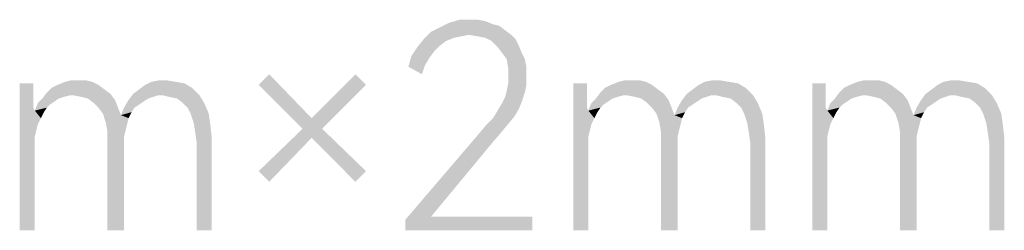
# Model space of a CAD drawing. Header units: millimetres. Extents: x 0 to 297, y 0 to 210.
# Tile 120 of 122: x 250.56 to 259.11, y 164.43 to 166.26. Entities that reach past the tile are written whole.
import ezdxf

# ---------------------------------------------------------------- set-up
doc = ezdxf.new("R2010")
doc.units = ezdxf.units.MM
doc.header["$LTSCALE"] = 16.335
doc.layers.get('0').update_dxf_attribs({"linetype": 'CONTINUOUS'})

msp = doc.modelspace()

# ---------------------------------------------------------------- linework, layer by layer
at = {"color": 7, "linetype": 'CONTINUOUS'}
for points in [[(254.7753, 166.1659), (254.1315, 166.1528), (254.2104, 166.1922)], [(254.6702, 166.2184), (254.2104, 166.1922), (254.2892, 166.2316)], [(254.6702, 166.2184), (254.7228, 166.2053), (254.2104, 166.1922)], [(254.2104, 166.1922), (254.7228, 166.2053), (254.7753, 166.1659)], [(254.5388, 166.2579), (254.6045, 166.2447), (254.2892, 166.2316)], [(254.4732, 166.2579), (254.5388, 166.2579), (254.2892, 166.2316)], [(254.4732, 166.2579), (254.2892, 166.2316), (254.3812, 166.2579)], [(254.2892, 166.2316), (254.6045, 166.2447), (254.6702, 166.2184)], [(254.46, 166.1265), (254.0659, 166.0871), (254.1315, 166.1528)], [(254.46, 166.1265), (254.3943, 166.1133), (254.0659, 166.0871)], [(254.3943, 166.1133), (254.3286, 166.1002), (254.0659, 166.0871)], [(254.46, 166.1265), (254.1315, 166.1528), (254.7753, 166.1659)], [(254.46, 166.1265), (254.7753, 166.1659), (254.8279, 166.1265)], [(254.8279, 166.1265), (254.5388, 166.1133), (254.46, 166.1265)], [(254.6045, 166.1002), (254.5388, 166.1133), (254.8279, 166.1265)], [(254.6045, 166.1002), (254.8279, 166.1265), (254.8673, 166.0871)], [(254.1578, 165.982), (253.9607, 165.9425), (254.0133, 166.0214)], [(254.2629, 166.0739), (254.0133, 166.0214), (254.0659, 166.0871)], [(254.2629, 166.0739), (254.2104, 166.0345), (254.0133, 166.0214)], [(254.0133, 166.0214), (254.2104, 166.0345), (254.1578, 165.982)], [(254.0659, 166.0871), (254.3286, 166.1002), (254.2629, 166.0739)], [(254.8673, 166.0871), (254.6571, 166.0739), (254.6045, 166.1002)], [(254.6571, 166.0739), (254.8673, 166.0871), (254.8936, 166.0345)], [(254.8936, 166.0345), (254.7096, 166.0214), (254.6571, 166.0739)], [(254.7491, 165.9688), (254.7096, 166.0214), (254.8936, 166.0345)], [(254.7491, 165.9688), (254.8936, 166.0345), (254.9199, 165.9688)], [(254.1184, 165.9294), (253.9345, 165.8506), (253.9607, 165.9425)], [(253.9607, 165.9425), (254.1578, 165.982), (254.1184, 165.9294)], [(254.9199, 165.9688), (254.7885, 165.9163), (254.7491, 165.9688)], [(254.7885, 165.9163), (254.9199, 165.9688), (254.9461, 165.9163)], [(254.1184, 165.9294), (254.079, 165.8637), (253.9345, 165.8506)], [(253.9345, 165.8506), (254.079, 165.8637), (254.0527, 165.7849)], [(254.9461, 165.9163), (254.8016, 165.8374), (254.7885, 165.9163)], [(254.9461, 165.9163), (254.9593, 165.8506), (254.8016, 165.8374)], [(254.8016, 165.7717), (254.8016, 165.8374), (254.9593, 165.8506)], [(254.8016, 165.7717), (254.9593, 165.8506), (254.9593, 165.7717)], [(252.6337, 165.6929), (252.7257, 165.7849), (253.0936, 165.4039)], [(253.5666, 165.6929), (253.0936, 165.4039), (253.4746, 165.7849)], [(254.9593, 165.7717), (254.8016, 165.706), (254.8016, 165.7717)], [(254.8016, 165.706), (254.9593, 165.7717), (254.9593, 165.6929)], [(250.6761, 165.706), (250.6761, 165.6141), (250.5578, 164.4316)], [(250.6761, 165.706), (250.5578, 164.4316), (250.5578, 165.706)], [(251.241, 165.6929), (250.8337, 165.6666), (250.8863, 165.6929)], [(250.8337, 165.6666), (251.241, 165.6929), (251.2936, 165.6535)], [(251.1885, 165.7192), (250.8863, 165.6929), (250.952, 165.7192)], [(250.8863, 165.6929), (251.1885, 165.7192), (251.241, 165.6929)], [(251.0702, 165.7323), (251.1359, 165.7323), (250.952, 165.7192)], [(251.0702, 165.7323), (250.952, 165.7192), (251.0045, 165.7323)], [(250.952, 165.7192), (251.1359, 165.7323), (251.1885, 165.7192)], [(252.0556, 165.6666), (251.5958, 165.6535), (251.6483, 165.6929)], [(251.9111, 165.7192), (251.9899, 165.706), (251.6483, 165.6929)], [(251.9111, 165.7192), (251.6483, 165.6929), (251.7009, 165.7192)], [(251.6483, 165.6929), (251.9899, 165.706), (252.0556, 165.6666)], [(251.8323, 165.7323), (251.7009, 165.7192), (251.7666, 165.7323)], [(251.7009, 165.7192), (251.8323, 165.7323), (251.9111, 165.7192)], [(253.0936, 165.4039), (253.0148, 165.3119), (252.6337, 165.6929)], [(253.0148, 165.3119), (253.0936, 165.4039), (253.5666, 165.6929)], [(253.0148, 165.3119), (253.5666, 165.6929), (253.1856, 165.3119)], [(254.9593, 165.6929), (254.7885, 165.6403), (254.8016, 165.706)], [(254.7885, 165.6403), (254.9593, 165.6929), (254.9461, 165.6272)], [(255.4848, 165.706), (255.4848, 165.6141), (255.3666, 164.4316)], [(255.4848, 165.706), (255.3666, 164.4316), (255.3666, 165.706)], [(256.0498, 165.6929), (255.6425, 165.6666), (255.695, 165.6929)], [(255.6425, 165.6666), (256.0498, 165.6929), (256.1023, 165.6535)], [(255.9972, 165.7192), (255.695, 165.6929), (255.7607, 165.7192)], [(255.695, 165.6929), (255.9972, 165.7192), (256.0498, 165.6929)], [(255.879, 165.7323), (255.9447, 165.7323), (255.7607, 165.7192)], [(255.879, 165.7323), (255.7607, 165.7192), (255.8133, 165.7323)], [(255.7607, 165.7192), (255.9447, 165.7323), (255.9972, 165.7192)], [(256.8644, 165.6666), (256.4045, 165.6535), (256.4571, 165.6929)], [(256.7199, 165.7192), (256.7987, 165.706), (256.4571, 165.6929)], [(256.7199, 165.7192), (256.4571, 165.6929), (256.5096, 165.7192)], [(256.4571, 165.6929), (256.7987, 165.706), (256.8644, 165.6666)], [(256.641, 165.7323), (256.5096, 165.7192), (256.5753, 165.7323)], [(256.5096, 165.7192), (256.641, 165.7323), (256.7199, 165.7192)], [(257.5607, 165.706), (257.5607, 165.6141), (257.4425, 164.4316)], [(257.5607, 165.706), (257.4425, 164.4316), (257.4425, 165.706)], [(258.1257, 165.6929), (257.7184, 165.6666), (257.771, 165.6929)], [(257.7184, 165.6666), (258.1257, 165.6929), (258.1783, 165.6535)], [(258.0732, 165.7192), (257.771, 165.6929), (257.8367, 165.7192)], [(257.771, 165.6929), (258.0732, 165.7192), (258.1257, 165.6929)], [(257.9549, 165.7323), (258.0206, 165.7323), (257.8367, 165.7192)], [(257.9549, 165.7323), (257.8367, 165.7192), (257.8892, 165.7323)], [(257.8367, 165.7192), (258.0206, 165.7323), (258.0732, 165.7192)], [(258.9403, 165.6666), (258.4805, 165.6535), (258.533, 165.6929)], [(258.7958, 165.7192), (258.8746, 165.706), (258.533, 165.6929)], [(258.7958, 165.7192), (258.533, 165.6929), (258.5856, 165.7192)], [(258.533, 165.6929), (258.8746, 165.706), (258.9403, 165.6666)], [(258.7169, 165.7323), (258.5856, 165.7192), (258.6513, 165.7323)], [(258.5856, 165.7192), (258.7169, 165.7323), (258.7958, 165.7192)], [(250.6761, 165.6141), (250.6761, 165.5484), (250.5578, 164.4316)], [(250.9914, 165.6009), (250.7549, 165.5747), (250.7943, 165.6272)], [(250.9914, 165.6009), (250.9388, 165.5878), (250.7549, 165.5747)], [(251.2936, 165.6535), (250.7943, 165.6272), (250.8337, 165.6666)], [(250.7943, 165.6272), (251.2936, 165.6535), (251.3461, 165.6141)], [(250.7943, 165.6272), (251.3461, 165.6141), (250.9914, 165.6009)], [(251.0308, 165.6009), (250.9914, 165.6009), (251.3461, 165.6141)], [(251.0965, 165.5878), (251.0308, 165.6009), (251.3461, 165.6141)], [(251.1491, 165.5747), (251.0965, 165.5878), (251.3461, 165.6141)], [(251.1491, 165.5747), (251.3461, 165.6141), (251.3856, 165.5615)], [(251.7534, 165.6009), (251.5038, 165.5615), (251.5432, 165.6141)], [(251.7534, 165.6009), (251.714, 165.5878), (251.5038, 165.5615)], [(251.5432, 165.6141), (251.5958, 165.6535), (252.0556, 165.6666)], [(251.7534, 165.6009), (251.5432, 165.6141), (252.0556, 165.6666)], [(251.806, 165.6009), (251.7534, 165.6009), (252.0556, 165.6666)], [(251.806, 165.6009), (252.0556, 165.6666), (252.1213, 165.6009)], [(252.1213, 165.6009), (251.8586, 165.5878), (251.806, 165.6009)], [(251.9242, 165.5747), (251.8586, 165.5878), (252.1213, 165.6009)], [(251.9768, 165.5352), (251.9242, 165.5747), (252.1213, 165.6009)], [(251.9768, 165.5352), (252.1213, 165.6009), (252.1607, 165.5352)], [(254.9461, 165.6272), (254.7753, 165.5878), (254.7885, 165.6403)], [(254.7753, 165.5878), (254.9461, 165.6272), (254.9199, 165.5484)], [(255.4848, 165.6141), (255.4848, 165.5484), (255.3666, 164.4316)], [(255.8002, 165.6009), (255.5637, 165.5747), (255.6031, 165.6272)], [(255.8002, 165.6009), (255.7476, 165.5878), (255.5637, 165.5747)], [(256.1023, 165.6535), (255.6031, 165.6272), (255.6425, 165.6666)], [(255.6031, 165.6272), (256.1023, 165.6535), (256.1549, 165.6141)], [(255.6031, 165.6272), (256.1549, 165.6141), (255.8002, 165.6009)], [(255.8396, 165.6009), (255.8002, 165.6009), (256.1549, 165.6141)], [(255.9053, 165.5878), (255.8396, 165.6009), (256.1549, 165.6141)], [(255.9578, 165.5747), (255.9053, 165.5878), (256.1549, 165.6141)], [(255.9578, 165.5747), (256.1549, 165.6141), (256.1943, 165.5615)], [(256.5622, 165.6009), (256.3126, 165.5615), (256.352, 165.6141)], [(256.5622, 165.6009), (256.5228, 165.5878), (256.3126, 165.5615)], [(256.352, 165.6141), (256.4045, 165.6535), (256.8644, 165.6666)], [(256.5622, 165.6009), (256.352, 165.6141), (256.8644, 165.6666)], [(256.6148, 165.6009), (256.5622, 165.6009), (256.8644, 165.6666)], [(256.6148, 165.6009), (256.8644, 165.6666), (256.9301, 165.6009)], [(256.9301, 165.6009), (256.6673, 165.5878), (256.6148, 165.6009)], [(256.733, 165.5747), (256.6673, 165.5878), (256.9301, 165.6009)], [(256.7856, 165.5352), (256.733, 165.5747), (256.9301, 165.6009)], [(256.7856, 165.5352), (256.9301, 165.6009), (256.9695, 165.5352)], [(257.5607, 165.6141), (257.5607, 165.5484), (257.4425, 164.4316)], [(257.8761, 165.6009), (257.6396, 165.5747), (257.679, 165.6272)], [(257.8761, 165.6009), (257.8235, 165.5878), (257.6396, 165.5747)], [(258.1783, 165.6535), (257.679, 165.6272), (257.7184, 165.6666)], [(257.679, 165.6272), (258.1783, 165.6535), (258.2308, 165.6141)], [(257.679, 165.6272), (258.2308, 165.6141), (257.8761, 165.6009)], [(257.9155, 165.6009), (257.8761, 165.6009), (258.2308, 165.6141)], [(257.9812, 165.5878), (257.9155, 165.6009), (258.2308, 165.6141)], [(258.0337, 165.5747), (257.9812, 165.5878), (258.2308, 165.6141)], [(258.0337, 165.5747), (258.2308, 165.6141), (258.2702, 165.5615)], [(258.6381, 165.6009), (258.3885, 165.5615), (258.4279, 165.6141)], [(258.6381, 165.6009), (258.5987, 165.5878), (258.3885, 165.5615)], [(258.4279, 165.6141), (258.4805, 165.6535), (258.9403, 165.6666)], [(258.6381, 165.6009), (258.4279, 165.6141), (258.9403, 165.6666)], [(258.6907, 165.6009), (258.6381, 165.6009), (258.9403, 165.6666)], [(258.6907, 165.6009), (258.9403, 165.6666), (259.006, 165.6009)], [(259.006, 165.6009), (258.7432, 165.5878), (258.6907, 165.6009)], [(258.8089, 165.5747), (258.7432, 165.5878), (259.006, 165.6009)], [(258.8615, 165.5352), (258.8089, 165.5747), (259.006, 165.6009)], [(258.8615, 165.5352), (259.006, 165.6009), (259.0454, 165.5352)], [(250.6761, 165.5484), (250.6761, 165.4958), (250.5578, 164.4316)], [(250.8206, 165.5221), (250.6892, 165.4695), (250.7155, 165.5352)], [(250.8206, 165.5221), (250.7943, 165.4958), (250.6892, 165.4695)], [(250.8994, 165.5747), (250.86, 165.5484), (250.7155, 165.5352)], [(250.8994, 165.5747), (250.7155, 165.5352), (250.7549, 165.5747)], [(250.7155, 165.5352), (250.86, 165.5484), (250.8206, 165.5221)], [(250.7549, 165.5747), (250.9388, 165.5878), (250.8994, 165.5747)], [(251.3856, 165.5615), (251.2016, 165.5352), (251.1491, 165.5747)], [(251.241, 165.4958), (251.2016, 165.5352), (251.3856, 165.5615)], [(251.241, 165.4958), (251.3856, 165.5615), (251.4118, 165.4958)], [(251.6352, 165.5484), (251.4644, 165.4958), (251.5038, 165.5615)], [(251.6352, 165.5484), (251.5958, 165.5221), (251.4644, 165.4958)], [(251.4644, 165.4958), (251.5958, 165.5221), (251.5564, 165.4958)], [(251.714, 165.5878), (251.6746, 165.5747), (251.5038, 165.5615)], [(251.5038, 165.5615), (251.6746, 165.5747), (251.6352, 165.5484)], [(252.1607, 165.5352), (252.0162, 165.4958), (251.9768, 165.5352)], [(252.0425, 165.4433), (252.0162, 165.4958), (252.1607, 165.5352)], [(252.0425, 165.4433), (252.1607, 165.5352), (252.2002, 165.4433)], [(254.8936, 165.4827), (254.7096, 165.4695), (254.7491, 165.5352)], [(254.9199, 165.5484), (254.7491, 165.5352), (254.7753, 165.5878)], [(254.7491, 165.5352), (254.9199, 165.5484), (254.8936, 165.4827)], [(255.4848, 165.5484), (255.4848, 165.4958), (255.3666, 164.4316)], [(255.6294, 165.5221), (255.498, 165.4695), (255.5242, 165.5352)], [(255.6294, 165.5221), (255.6031, 165.4958), (255.498, 165.4695)], [(255.7082, 165.5747), (255.6688, 165.5484), (255.5242, 165.5352)], [(255.7082, 165.5747), (255.5242, 165.5352), (255.5637, 165.5747)], [(255.5242, 165.5352), (255.6688, 165.5484), (255.6294, 165.5221)], [(255.5637, 165.5747), (255.7476, 165.5878), (255.7082, 165.5747)], [(256.1943, 165.5615), (256.0104, 165.5352), (255.9578, 165.5747)], [(256.0498, 165.4958), (256.0104, 165.5352), (256.1943, 165.5615)], [(256.0498, 165.4958), (256.1943, 165.5615), (256.2206, 165.4958)], [(256.444, 165.5484), (256.2732, 165.4958), (256.3126, 165.5615)], [(256.444, 165.5484), (256.4045, 165.5221), (256.2732, 165.4958)], [(256.2732, 165.4958), (256.4045, 165.5221), (256.3651, 165.4958)], [(256.5228, 165.5878), (256.4834, 165.5747), (256.3126, 165.5615)], [(256.3126, 165.5615), (256.4834, 165.5747), (256.444, 165.5484)], [(256.9695, 165.5352), (256.825, 165.4958), (256.7856, 165.5352)], [(256.8513, 165.4433), (256.825, 165.4958), (256.9695, 165.5352)], [(256.8513, 165.4433), (256.9695, 165.5352), (257.0089, 165.4433)], [(257.5607, 165.5484), (257.5607, 165.4958), (257.4425, 164.4316)], [(257.7053, 165.5221), (257.5739, 165.4695), (257.6002, 165.5352)], [(257.7053, 165.5221), (257.679, 165.4958), (257.5739, 165.4695)], [(257.7841, 165.5747), (257.7447, 165.5484), (257.6002, 165.5352)], [(257.7841, 165.5747), (257.6002, 165.5352), (257.6396, 165.5747)], [(257.6002, 165.5352), (257.7447, 165.5484), (257.7053, 165.5221)], [(257.6396, 165.5747), (257.8235, 165.5878), (257.7841, 165.5747)], [(258.2702, 165.5615), (258.0863, 165.5352), (258.0337, 165.5747)], [(258.1257, 165.4958), (258.0863, 165.5352), (258.2702, 165.5615)], [(258.1257, 165.4958), (258.2702, 165.5615), (258.2965, 165.4958)], [(258.5199, 165.5484), (258.3491, 165.4958), (258.3885, 165.5615)], [(258.5199, 165.5484), (258.4805, 165.5221), (258.3491, 165.4958)], [(258.3491, 165.4958), (258.4805, 165.5221), (258.441, 165.4958)], [(258.5987, 165.5878), (258.5593, 165.5747), (258.3885, 165.5615)], [(258.3885, 165.5615), (258.5593, 165.5747), (258.5199, 165.5484)], [(259.0454, 165.5352), (258.9009, 165.4958), (258.8615, 165.5352)], [(258.9272, 165.4433), (258.9009, 165.4958), (259.0454, 165.5352)], [(258.9272, 165.4433), (259.0454, 165.5352), (259.0848, 165.4433)], [(250.6761, 165.4958), (250.6892, 165.4695), (250.5578, 164.4316)], [(250.6892, 165.4695), (250.6892, 165.2462), (250.5578, 164.4316)], [(250.6892, 165.4695), (250.7943, 165.4958), (250.768, 165.4564)], [(250.6892, 165.4695), (250.768, 165.4564), (250.7418, 165.4039)], [(250.6892, 165.4695), (250.7418, 165.4039), (250.7155, 165.3513)], [(250.6892, 165.4695), (250.7155, 165.3513), (250.7023, 165.2987)], [(250.6892, 165.4695), (250.7023, 165.2987), (250.6892, 165.2462)], [(251.4118, 165.4958), (251.2805, 165.4433), (251.241, 165.4958)], [(251.2805, 165.4433), (251.4118, 165.4958), (251.4381, 165.4301)], [(251.4381, 165.4301), (251.3067, 165.3644), (251.2805, 165.4433)], [(251.4381, 165.4301), (251.5038, 165.4039), (251.3067, 165.3644)], [(251.5564, 165.4958), (251.5301, 165.4564), (251.4381, 165.4301)], [(251.5564, 165.4958), (251.4381, 165.4301), (251.4644, 165.4958)], [(251.4381, 165.4301), (251.5301, 165.4564), (251.5038, 165.4039)], [(252.2002, 165.4433), (252.0688, 165.3644), (252.0425, 165.4433)], [(252.0688, 165.3644), (252.2002, 165.4433), (252.2133, 165.3513)], [(254.8542, 165.417), (254.6702, 165.4039), (254.7096, 165.4695)], [(254.7096, 165.4695), (254.8936, 165.4827), (254.8542, 165.417)], [(255.4848, 165.4958), (255.498, 165.4695), (255.3666, 164.4316)], [(255.498, 165.4695), (255.498, 165.2462), (255.3666, 164.4316)], [(255.498, 165.4695), (255.6031, 165.4958), (255.5768, 165.4564)], [(255.498, 165.4695), (255.5768, 165.4564), (255.5505, 165.4039)], [(255.498, 165.4695), (255.5505, 165.4039), (255.5242, 165.3513)], [(255.498, 165.4695), (255.5242, 165.3513), (255.5111, 165.2987)], [(255.498, 165.4695), (255.5111, 165.2987), (255.498, 165.2462)], [(256.2206, 165.4958), (256.0892, 165.4433), (256.0498, 165.4958)], [(256.0892, 165.4433), (256.2206, 165.4958), (256.2469, 165.4301)], [(256.2469, 165.4301), (256.1155, 165.3644), (256.0892, 165.4433)], [(256.2469, 165.4301), (256.3126, 165.4039), (256.1155, 165.3644)], [(256.3651, 165.4958), (256.3388, 165.4564), (256.2469, 165.4301)], [(256.3651, 165.4958), (256.2469, 165.4301), (256.2732, 165.4958)], [(256.2469, 165.4301), (256.3388, 165.4564), (256.3126, 165.4039)], [(257.0089, 165.4433), (256.8775, 165.3644), (256.8513, 165.4433)], [(256.8775, 165.3644), (257.0089, 165.4433), (257.0221, 165.3513)], [(257.5607, 165.4958), (257.5739, 165.4695), (257.4425, 164.4316)], [(257.5739, 165.4695), (257.5739, 165.2462), (257.4425, 164.4316)], [(257.5739, 165.4695), (257.679, 165.4958), (257.6527, 165.4564)], [(257.5739, 165.4695), (257.6527, 165.4564), (257.6264, 165.4039)], [(257.5739, 165.4695), (257.6264, 165.4039), (257.6002, 165.3513)], [(257.5739, 165.4695), (257.6002, 165.3513), (257.587, 165.2987)], [(257.5739, 165.4695), (257.587, 165.2987), (257.5739, 165.2462)], [(258.2965, 165.4958), (258.1651, 165.4433), (258.1257, 165.4958)], [(258.1651, 165.4433), (258.2965, 165.4958), (258.3228, 165.4301)], [(258.3228, 165.4301), (258.1914, 165.3644), (258.1651, 165.4433)], [(258.3228, 165.4301), (258.3885, 165.4039), (258.1914, 165.3644)], [(258.441, 165.4958), (258.4148, 165.4564), (258.3228, 165.4301)], [(258.441, 165.4958), (258.3228, 165.4301), (258.3491, 165.4958)], [(258.3228, 165.4301), (258.4148, 165.4564), (258.3885, 165.4039)], [(259.0848, 165.4433), (258.9534, 165.3644), (258.9272, 165.4433)], [(258.9534, 165.3644), (259.0848, 165.4433), (259.098, 165.3513)], [(251.3067, 165.3644), (251.5038, 165.4039), (251.4907, 165.3513)], [(251.4907, 165.3513), (251.3199, 165.2856), (251.3067, 165.3644)], [(251.4907, 165.3513), (251.4775, 165.2987), (251.3199, 165.2856)], [(252.2133, 165.3513), (252.0819, 165.2856), (252.0688, 165.3644)], [(252.0819, 165.2856), (252.2133, 165.3513), (252.2264, 165.233)], [(254.7885, 165.3382), (254.5388, 165.2593), (254.6045, 165.3382)], [(254.5388, 165.2593), (254.7885, 165.3382), (254.7228, 165.2593)], [(254.6045, 165.3382), (254.6702, 165.4039), (254.8542, 165.417)], [(254.6045, 165.3382), (254.8542, 165.417), (254.7885, 165.3382)], [(256.1155, 165.3644), (256.3126, 165.4039), (256.2994, 165.3513)], [(256.2994, 165.3513), (256.1286, 165.2856), (256.1155, 165.3644)], [(256.2994, 165.3513), (256.2863, 165.2987), (256.1286, 165.2856)], [(257.0221, 165.3513), (256.8907, 165.2856), (256.8775, 165.3644)], [(256.8907, 165.2856), (257.0221, 165.3513), (257.0352, 165.233)], [(258.1914, 165.3644), (258.3885, 165.4039), (258.3753, 165.3513)], [(258.3753, 165.3513), (258.2045, 165.2856), (258.1914, 165.3644)], [(258.3753, 165.3513), (258.3622, 165.2987), (258.2045, 165.2856)], [(259.098, 165.3513), (258.9666, 165.2856), (258.9534, 165.3644)], [(258.9666, 165.2856), (259.098, 165.3513), (259.1111, 165.233)], [(251.3199, 165.2856), (251.4775, 165.2987), (251.4644, 165.2462)], [(251.4644, 165.2462), (251.3199, 165.1936), (251.3199, 165.2856)], [(252.2264, 165.233), (252.095, 165.1936), (252.0819, 165.2856)], [(253.1856, 165.3119), (253.0936, 165.233), (252.6337, 164.944)], [(253.1856, 165.3119), (252.6337, 164.944), (253.0148, 165.3119)], [(253.0936, 165.233), (253.1856, 165.3119), (253.5666, 164.944)], [(254.7228, 165.2593), (254.644, 165.1674), (253.9082, 164.5236)], [(254.7228, 165.2593), (253.9082, 164.5236), (254.5388, 165.2593)], [(256.1286, 165.2856), (256.2863, 165.2987), (256.2732, 165.2462)], [(256.2732, 165.2462), (256.1286, 165.1936), (256.1286, 165.2856)], [(257.0352, 165.233), (256.9038, 165.1936), (256.8907, 165.2856)], [(258.2045, 165.2856), (258.3622, 165.2987), (258.3491, 165.2462)], [(258.3491, 165.2462), (258.2045, 165.1936), (258.2045, 165.2856)], [(259.1111, 165.233), (258.9797, 165.1936), (258.9666, 165.2856)], [(250.6892, 165.2462), (250.6892, 165.1805), (250.5578, 164.4316)], [(250.5578, 164.4316), (250.6892, 165.1805), (250.6892, 164.4316)], [(251.3199, 165.1936), (251.4644, 165.2462), (251.4644, 165.1805)], [(251.4644, 165.1805), (251.3199, 164.4316), (251.3199, 165.1936)], [(251.3199, 164.4316), (251.4644, 165.1805), (251.4644, 164.4316)], [(252.095, 164.4316), (252.095, 165.1936), (252.2264, 165.233)], [(252.095, 164.4316), (252.2264, 165.233), (252.2264, 164.4316)], [(252.6337, 164.944), (253.0936, 165.233), (252.7257, 164.852)], [(253.5666, 164.944), (253.4746, 164.852), (253.0936, 165.233)], [(254.644, 165.1674), (254.1315, 164.5498), (253.9082, 164.5236)], [(255.498, 165.2462), (255.498, 165.1805), (255.3666, 164.4316)], [(255.3666, 164.4316), (255.498, 165.1805), (255.498, 164.4316)], [(256.1286, 165.1936), (256.2732, 165.2462), (256.2732, 165.1805)], [(256.2732, 165.1805), (256.1286, 164.4316), (256.1286, 165.1936)], [(256.1286, 164.4316), (256.2732, 165.1805), (256.2732, 164.4316)], [(256.9038, 164.4316), (256.9038, 165.1936), (257.0352, 165.233)], [(256.9038, 164.4316), (257.0352, 165.233), (257.0352, 164.4316)], [(257.5739, 165.2462), (257.5739, 165.1805), (257.4425, 164.4316)], [(257.4425, 164.4316), (257.5739, 165.1805), (257.5739, 164.4316)], [(258.2045, 165.1936), (258.3491, 165.2462), (258.3491, 165.1805)], [(258.3491, 165.1805), (258.2045, 164.4316), (258.2045, 165.1936)], [(258.2045, 164.4316), (258.3491, 165.1805), (258.3491, 164.4316)], [(258.9797, 164.4316), (258.9797, 165.1936), (259.1111, 165.233)], [(258.9797, 164.4316), (259.1111, 165.233), (259.1111, 164.4316)], [(254.1315, 164.5498), (255.0118, 164.5498), (253.9082, 164.5236)], [(253.9082, 164.4316), (253.9082, 164.5236), (255.0118, 164.5498)], [(253.9082, 164.4316), (255.0118, 164.5498), (255.0118, 164.4316)]]:
    msp.add_solid(points, dxfattribs=at)

doc.saveas('drawing.dxf')
